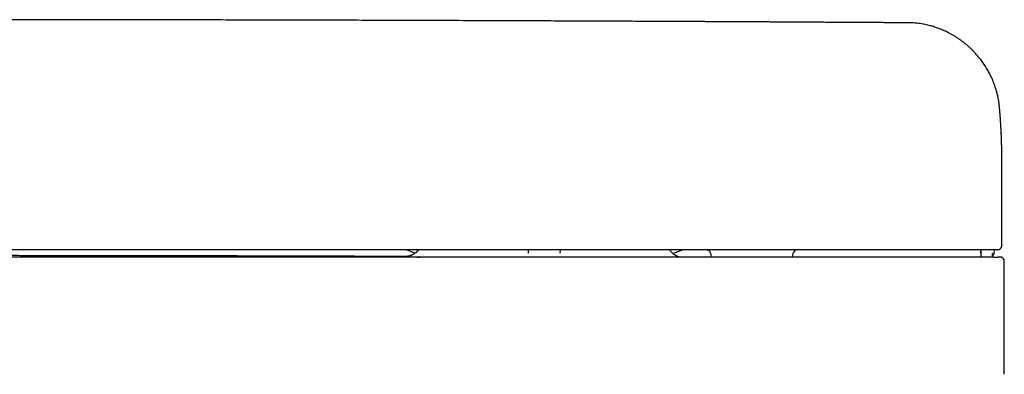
# Model space of a CAD drawing. Header units: millimetres. Extents: x 8 to 888, y 12 to 390.
# Tile 21 of 36: x 408 to 526, y 233 to 275. Entities that reach past the tile are written whole.
import ezdxf

# ---------------------------------------------------------------- set-up
doc = ezdxf.new("R2010")
doc.units = ezdxf.units.MM

msp = doc.modelspace()

# ---------------------------------------------------------------- linework, layer by layer
at = {"color": 7, "linetype": 'Continuous', "lineweight": 30}
for p, q in [((525.77, 258.62), (525.77, 258.64)), ((525.77, 248.17), (525.77, 258.62)), ((455.36, 247.28), (454.28, 247.67)), ((455.36, 247.28), (454.28, 247.67)), ((468.94, 247.27), (468.94, 247.67)), ((472.73, 247.67), (472.72, 247.27)), ((486.26, 247.24), (487.45, 247.67)), ((486.26, 247.24), (487.45, 247.67)), ((490.8, 247.26), (490.89, 246.79)), ((500.65, 246.79), (500.73, 247.26)), ((524.65, 246.96), (524.66, 247.25)), ((524.85, 247.26), (524.87, 247.67)), ((525.77, 248.17), (525.77, 248.17)), ((526.07, 232.75), (526.07, 246.29))]:
    msp.add_line(p, q, dxfattribs=at)
for centre, radius, start, end in [((490.31, 247.17), 0.5, 10, 90), ((501.22, 247.17), 0.5, 90, 170), ((523.54, 246.97), 0.3, 181.9987, 217.534), ((523.56, 246.97), 0.3, 181.9993, 217.5371), ((524.35, 246.97), 0.3, 322.4871, 357.9953)]:
    msp.add_arc(centre, radius, start, end, dxfattribs=at)
for points, knots in [([(514.65, 274.86), (514.38, 274.87), (513.85, 274.87), (513.04, 274.88), (512.25, 274.88), (511.46, 274.89), (510.68, 274.89), (509.92, 274.9), (509.18, 274.9), (508.44, 274.91), (507.67, 274.91), (506.87, 274.91), (506.04, 274.92), (505.22, 274.92), (504.41, 274.93), (503.62, 274.93), (502.85, 274.94), (502.08, 274.94), (501.34, 274.95), (500.6, 274.95), (499.89, 274.95), (499.18, 274.96), (498.51, 274.96), (497.86, 274.97), (497.23, 274.97), (496.62, 274.97), (496.03, 274.98), (495.43, 274.98), (494.84, 274.98), (494.24, 274.98), (493.67, 274.99), (493.1, 274.99), (492.56, 274.99), (492.03, 275), (491.53, 275), (491.06, 275), (490.59, 275), (490.14, 275.01), (489.7, 275.01), (489.28, 275.01), (488.87, 275.01), (488.47, 275.01), (488.07, 275.02), (487.31, 275.02), (486.14, 275.02), (484.57, 275.03), (482.98, 275.04), (481.37, 275.05), (479.75, 275.05), (478.13, 275.06), (476.51, 275.07), (474.88, 275.08), (473.26, 275.08), (469.22, 275.1), (462.78, 275.12), (453.94, 275.15), (444.88, 275.18), (435.62, 275.2), (426.15, 275.22), (416.67, 275.23), (407.2, 275.24), (397.53, 275.24), (387.68, 275.24), (377.63, 275.23), (367.58, 275.22), (357.53, 275.2), (347.48, 275.18), (338.01, 275.15), (331.53, 275.13), (328.03, 275.12), (326.94, 275.11), (325.85, 275.11), (324.76, 275.11), (323.69, 275.1), (322.62, 275.1), (321.57, 275.09), (320.53, 275.09), (319.51, 275.09), (318.49, 275.08), (317.49, 275.08), (316.52, 275.07), (315.58, 275.07), (314.68, 275.07), (313.78, 275.06), (312.89, 275.06), (312.21, 275.06), (311.72, 275.05), (311.43, 275.05), (311.13, 275.05), (310.82, 275.05), (310.5, 275.05), (310.15, 275.05), (309.77, 275.04), (309.36, 275.04), (308.93, 275.04), (308.48, 275.04), (308.02, 275.04), (307.55, 275.03), (307.05, 275.03), (306.55, 275.03), (306.03, 275.03), (305.49, 275.02), (304.94, 275.02), (304.38, 275.02), (303.81, 275.02), (303.21, 275.01), (302.61, 275.01), (301.99, 275.01), (301.36, 275), (300.73, 275), (300.11, 275), (299.49, 274.99), (298.86, 274.99), (298.22, 274.99), (297.57, 274.98), (296.88, 274.98), (296.16, 274.98), (295.41, 274.97), (294.64, 274.97), (293.86, 274.97), (293.07, 274.96), (292.26, 274.96), (291.46, 274.95), (290.67, 274.95), (289.89, 274.94), (289.1, 274.94), (288.3, 274.93), (287.48, 274.93), (286.66, 274.93), (285.82, 274.92), (284.97, 274.92), (284.11, 274.91), (283.23, 274.91), (282.35, 274.9), (281.47, 274.89), (280.59, 274.89), (279.72, 274.88), (278.85, 274.88), (277.97, 274.87), (277.38, 274.87), (277.08, 274.86)], [0, 0, 0, 0, 0.0033902, 0.0067777, 0.0101451, 0.0134765, 0.0167582, 0.0199355, 0.0230697, 0.0261607, 0.0292086, 0.0327809, 0.0362921, 0.0397422, 0.0431312, 0.0464591, 0.0497259, 0.0529317, 0.0560763, 0.0591598, 0.0621822, 0.0651435, 0.0680438, 0.0707223, 0.0733465, 0.0759164, 0.078432, 0.0808933, 0.0834444, 0.0859343, 0.0883632, 0.090731, 0.0930376, 0.0952832, 0.0973445, 0.0993514, 0.1013041, 0.1032024, 0.1050464, 0.1068361, 0.1085714, 0.1102525, 0.1118853, 0.1135126, 0.1199325, 0.1266098, 0.1333331, 0.1401022, 0.1469173, 0.1537782, 0.1605613, 0.1673887, 0.1742576, 0.1811357, 0.218355, 0.2555742, 0.2927934, 0.3326712, 0.372549, 0.4124268, 0.4523046, 0.4921824, 0.534477, 0.5767716, 0.6190663, 0.6613609, 0.7036555, 0.7459501, 0.780966, 0.7855514, 0.7901368, 0.7947222, 0.7993004, 0.8038316, 0.8083098, 0.8127349, 0.817107, 0.821426, 0.825692, 0.8299049, 0.8340648, 0.8379385, 0.8417649, 0.8455442, 0.8492764, 0.8529614, 0.8541766, 0.8553992, 0.8566611, 0.8579641, 0.8593082, 0.8606932, 0.8623782, 0.8641202, 0.8659192, 0.8677751, 0.8697277, 0.8717395, 0.8738107, 0.8759412, 0.8781311, 0.8803802, 0.8826887, 0.8850565, 0.8874836, 0.8899701, 0.8925159, 0.8951209, 0.8977854, 0.9005091, 0.903058, 0.9056567, 0.9083053, 0.9110037, 0.9137519, 0.91655, 0.9196594, 0.922828, 0.926056, 0.9293433, 0.9326899, 0.9360959, 0.9395611, 0.9427897, 0.9460682, 0.9493965, 0.9527746, 0.9562026, 0.9596804, 0.9632081, 0.9667856, 0.9704129, 0.97409, 0.977817, 0.9815939, 0.9852008, 0.9888577, 0.9925546, 0.9962747, 1, 1, 1, 1]), ([(525.48, 264.78), (525.48, 264.79), (525.48, 264.81), (525.48, 264.85), (525.47, 264.91), (525.46, 264.97), (525.46, 265.05), (525.44, 265.13), (525.43, 265.23), (525.42, 265.34), (525.4, 265.46), (525.38, 265.59), (525.35, 265.72), (525.33, 265.86), (525.29, 266.03), (525.25, 266.22), (525.19, 266.45), (525.14, 266.66), (525.08, 266.87), (525.01, 267.07), (524.95, 267.26), (524.89, 267.44), (524.83, 267.61), (524.76, 267.77), (524.7, 267.92), (524.63, 268.09), (524.54, 268.29), (524.43, 268.52), (524.31, 268.76), (524.18, 269), (524.04, 269.24), (523.89, 269.49), (523.74, 269.74), (523.58, 269.98), (523.41, 270.22), (523.23, 270.46), (523.04, 270.69), (522.85, 270.93), (522.63, 271.18), (522.39, 271.44), (522.12, 271.71), (521.84, 271.97), (521.56, 272.22), (521.27, 272.46), (520.98, 272.68), (520.69, 272.89), (520.4, 273.08), (520.11, 273.27), (519.81, 273.44), (519.53, 273.6), (519.26, 273.74), (519, 273.86), (518.72, 273.99), (518.45, 274.1), (518.19, 274.2), (517.95, 274.28), (517.69, 274.37), (517.43, 274.45), (517.15, 274.53), (516.87, 274.6), (516.57, 274.66), (516.27, 274.72), (515.96, 274.77), (515.64, 274.81), (515.32, 274.84), (514.99, 274.86), (514.77, 274.86), (514.65, 274.86)], [0, 0, 0, 0, 0.001442, 0.004218, 0.007678, 0.01183, 0.016591, 0.022023, 0.028126, 0.034899, 0.042341, 0.050304, 0.058905, 0.067616, 0.076158, 0.090996, 0.105286, 0.119028, 0.132224, 0.145124, 0.157454, 0.169215, 0.180405, 0.191026, 0.201087, 0.211126, 0.226215, 0.241878, 0.258116, 0.27493, 0.292319, 0.310283, 0.328823, 0.346322, 0.364304, 0.382767, 0.401643, 0.420511, 0.439294, 0.463075, 0.486716, 0.510211, 0.533562, 0.556772, 0.579844, 0.601472, 0.622979, 0.644366, 0.665635, 0.686806, 0.704111, 0.722113, 0.740811, 0.760204, 0.775928, 0.792081, 0.808662, 0.82567, 0.843427, 0.861628, 0.880272, 0.899361, 0.918896, 0.938517, 0.958573, 0.979066, 1, 1, 1, 1]), ([(525.77, 258.64), (525.77, 258.66), (525.77, 258.71), (525.77, 258.77), (525.77, 258.82), (525.77, 258.89), (525.77, 258.95), (525.77, 259), (525.77, 259.05), (525.77, 259.09), (525.76, 259.13), (525.76, 259.16), (525.76, 259.19), (525.76, 259.21), (525.76, 259.24), (525.76, 259.27), (525.76, 259.3), (525.76, 259.34), (525.76, 259.38), (525.76, 259.42), (525.76, 259.46), (525.76, 259.51), (525.76, 259.55), (525.76, 259.59), (525.76, 259.62), (525.76, 259.66), (525.76, 259.7), (525.76, 259.73), (525.76, 259.75), (525.76, 259.77), (525.76, 259.79), (525.76, 259.81), (525.76, 259.84), (525.76, 259.86), (525.75, 259.88), (525.75, 259.91), (525.75, 259.94), (525.75, 259.97), (525.75, 260.01), (525.75, 260.06), (525.75, 260.12), (525.75, 260.17), (525.75, 260.22), (525.75, 260.27), (525.74, 260.31), (525.74, 260.34), (525.74, 260.38), (525.74, 260.41), (525.74, 260.45), (525.74, 260.49), (525.74, 260.55), (525.74, 260.62), (525.73, 260.68), (525.73, 260.73), (525.73, 260.78), (525.73, 260.83), (525.73, 260.89), (525.72, 260.96), (525.72, 261.04), (525.72, 261.1), (525.72, 261.16), (525.72, 261.21), (525.71, 261.26), (525.71, 261.31), (525.71, 261.35), (525.71, 261.39), (525.71, 261.42), (525.71, 261.46), (525.7, 261.49), (525.7, 261.53), (525.7, 261.58), (525.7, 261.63), (525.7, 261.69), (525.69, 261.74), (525.69, 261.8), (525.69, 261.86), (525.68, 261.92), (525.68, 261.97), (525.68, 262), (525.68, 262.04), (525.68, 262.08), (525.67, 262.11), (525.67, 262.14), (525.67, 262.17), (525.67, 262.2), (525.67, 262.23), (525.67, 262.27), (525.66, 262.31), (525.66, 262.35), (525.66, 262.4), (525.66, 262.44), (525.65, 262.49), (525.65, 262.55), (525.65, 262.6), (525.64, 262.64), (525.64, 262.67), (525.64, 262.7), (525.64, 262.73), (525.64, 262.76), (525.64, 262.78), (525.63, 262.79), (525.63, 262.81), (525.63, 262.83), (525.63, 262.86), (525.63, 262.88), (525.63, 262.91), (525.63, 262.93), (525.62, 262.96), (525.62, 262.98), (525.62, 263), (525.62, 263.02), (525.62, 263.04), (525.62, 263.06), (525.62, 263.09), (525.61, 263.12), (525.61, 263.15), (525.61, 263.17), (525.61, 263.2), (525.61, 263.21), (525.61, 263.23), (525.6, 263.25), (525.6, 263.27), (525.6, 263.29), (525.6, 263.32), (525.6, 263.34), (525.6, 263.37), (525.6, 263.39), (525.59, 263.4), (525.59, 263.42), (525.59, 263.43), (525.59, 263.44), (525.59, 263.45), (525.59, 263.46), (525.59, 263.48), (525.59, 263.5), (525.59, 263.52), (525.58, 263.54), (525.58, 263.57), (525.58, 263.59), (525.58, 263.61), (525.58, 263.64), (525.58, 263.66), (525.57, 263.68), (525.57, 263.7), (525.57, 263.73), (525.57, 263.75), (525.57, 263.78), (525.56, 263.8), (525.56, 263.82), (525.56, 263.84), (525.56, 263.86), (525.56, 263.88), (525.56, 263.9), (525.56, 263.93), (525.55, 263.95), (525.55, 263.97), (525.55, 264), (525.55, 264.02), (525.55, 264.04), (525.54, 264.06), (525.54, 264.07), (525.54, 264.09), (525.54, 264.12), (525.54, 264.14), (525.54, 264.17), (525.53, 264.2), (525.53, 264.24), (525.53, 264.27), (525.52, 264.31), (525.52, 264.34), (525.52, 264.36), (525.52, 264.39), (525.52, 264.41), (525.51, 264.43), (525.51, 264.45), (525.51, 264.46), (525.51, 264.48), (525.51, 264.49), (525.51, 264.51), (525.51, 264.53), (525.5, 264.55), (525.5, 264.57), (525.5, 264.59), (525.5, 264.61), (525.5, 264.63), (525.5, 264.64), (525.49, 264.66), (525.49, 264.67), (525.49, 264.68), (525.49, 264.7), (525.49, 264.72), (525.49, 264.75), (525.48, 264.76), (525.48, 264.77)], [0, 0, 0, 0, 0.010087, 0.020456, 0.031079, 0.041936, 0.052994, 0.063869, 0.070889, 0.077783, 0.084345, 0.090334, 0.094635, 0.09859, 0.102639, 0.107038, 0.113144, 0.119818, 0.126936, 0.133948, 0.14111, 0.148083, 0.154861, 0.161759, 0.168223, 0.174254, 0.180038, 0.185848, 0.189312, 0.192786, 0.19627, 0.199764, 0.203448, 0.207498, 0.211653, 0.216132, 0.220937, 0.226067, 0.231456, 0.241044, 0.250525, 0.259711, 0.26834, 0.276411, 0.28271, 0.28864, 0.294396, 0.300027, 0.305534, 0.310915, 0.32332, 0.335878, 0.343969, 0.351993, 0.360308, 0.369034, 0.378172, 0.390511, 0.403016, 0.415723, 0.423593, 0.431683, 0.439993, 0.448143, 0.455787, 0.461437, 0.466775, 0.471962, 0.477213, 0.482528, 0.491292, 0.500222, 0.509318, 0.51864, 0.52831, 0.538331, 0.548561, 0.554763, 0.560877, 0.566903, 0.572803, 0.57834, 0.583385, 0.588039, 0.59244, 0.59718, 0.603274, 0.609933, 0.617119, 0.624301, 0.631304, 0.640205, 0.648847, 0.657575, 0.662889, 0.66826, 0.673557, 0.678416, 0.682819, 0.685454, 0.68812, 0.691107, 0.694416, 0.698049, 0.702004, 0.706474, 0.710586, 0.714314, 0.717658, 0.720618, 0.723549, 0.726865, 0.730955, 0.73551, 0.74044, 0.745052, 0.749199, 0.7523, 0.755078, 0.757711, 0.760691, 0.764048, 0.767781, 0.771646, 0.775776, 0.779553, 0.78283, 0.785608, 0.787376, 0.788863, 0.790406, 0.792234, 0.794348, 0.796748, 0.799942, 0.803532, 0.807155, 0.810511, 0.814845, 0.818638, 0.821892, 0.825196, 0.828964, 0.832459, 0.836277, 0.840393, 0.844398, 0.848151, 0.851651, 0.85472, 0.857565, 0.860486, 0.863825, 0.867581, 0.871359, 0.875313, 0.878994, 0.882378, 0.885465, 0.888255, 0.890748, 0.893921, 0.897336, 0.901018, 0.904969, 0.910964, 0.916776, 0.922315, 0.927631, 0.933119, 0.936344, 0.93965, 0.943038, 0.946295, 0.949265, 0.951948, 0.954343, 0.956768, 0.959249, 0.962017, 0.965072, 0.968413, 0.971836, 0.974886, 0.977547, 0.979819, 0.981721, 0.983777, 0.986222, 0.989055, 0.992278, 0.995889, 1, 1, 1, 1]), ([(524.54, 247.67), (521.18, 247.67), (514.45, 247.67), (504.36, 247.67), (494.27, 247.67), (484.19, 247.67), (474.1, 247.67), (464.01, 247.67), (453.92, 247.67), (443.68, 247.67), (433.27, 247.67), (422.7, 247.67), (412.13, 247.67), (401.56, 247.67), (390.99, 247.67), (380.43, 247.67), (369.86, 247.67), (359.29, 247.67), (348.72, 247.67), (338.15, 247.67), (327.59, 247.67), (317.22, 247.67), (307.05, 247.67), (297.09, 247.67), (287.12, 247.67), (277.16, 247.67), (270.52, 247.67), (267.2, 247.67)], [0, 0, 0, 0, 0.039203, 0.078405, 0.117606, 0.156807, 0.196007, 0.235207, 0.274407, 0.313606, 0.354672, 0.395737, 0.436802, 0.477867, 0.518933, 0.559998, 0.601063, 0.642128, 0.683194, 0.72426, 0.765326, 0.806393, 0.845113, 0.883834, 0.922555, 0.961277, 1, 1, 1, 1]), ([(455.75, 247.67), (455.74, 247.66), (455.71, 247.62), (455.66, 247.56), (455.59, 247.48), (455.52, 247.41), (455.45, 247.35), (455.37, 247.28), (455.27, 247.21), (455.19, 247.16), (455.11, 247.11), (455.05, 247.08), (454.99, 247.05), (454.93, 247.02), (454.86, 246.99), (454.79, 246.97), (454.73, 246.95), (454.68, 246.93), (454.64, 246.92), (454.6, 246.91), (454.55, 246.9), (454.51, 246.9), (454.48, 246.89), (454.44, 246.88), (454.4, 246.88), (454.37, 246.87), (454.34, 246.87), (454.32, 246.87), (454.3, 246.87), (454.28, 246.87), (454.27, 246.86), (454.26, 246.86), (454.25, 246.86), (454.24, 246.86), (454.24, 246.86), (454.24, 246.86), (454.24, 246.86)], [0, 0, 0, 0, 0.016015, 0.055787, 0.093975, 0.130561, 0.16873, 0.210478, 0.255777, 0.304557, 0.330225, 0.356721, 0.384025, 0.412114, 0.440964, 0.470545, 0.500942, 0.519547, 0.53916, 0.560028, 0.582362, 0.606339, 0.632105, 0.65978, 0.689467, 0.72125, 0.741356, 0.762257, 0.784465, 0.810059, 0.839418, 0.8684, 0.900437, 0.935569, 0.97383, 1, 1, 1, 1]), ([(487.06, 246.79), (487.04, 246.79), (487.01, 246.8), (486.95, 246.82), (486.86, 246.85), (486.78, 246.89), (486.7, 246.93), (486.62, 246.97), (486.54, 247.02), (486.45, 247.08), (486.36, 247.15), (486.27, 247.22), (486.18, 247.31), (486.09, 247.41), (486.01, 247.51), (485.94, 247.6), (485.91, 247.66), (485.9, 247.67)], [0, 0, 0, 0, 0.024422, 0.0798556, 0.137227, 0.2014154, 0.2578978, 0.3189862, 0.384702, 0.4550403, 0.5299647, 0.609401, 0.6932317, 0.7812902, 0.8733569, 0.9691557, 1, 1, 1, 1]), ([(523.21, 247.67), (523.22, 247.61), (523.22, 247.5), (523.23, 247.32), (523.23, 247.14), (523.24, 247.02), (523.24, 246.96)], [0, 0, 0, 0, 0.238411, 0.494439, 0.750429, 1, 1, 1, 1]), ([(523.24, 247.67), (523.24, 247.61), (523.25, 247.5), (523.25, 247.32), (523.26, 247.14), (523.26, 247.02), (523.26, 246.96)], [0, 0, 0, 0, 0.239288, 0.494971, 0.750631, 1, 1, 1, 1]), ([(525.03, 247.67), (525.03, 247.67), (525.03, 247.67), (525.03, 247.67), (525.03, 247.67), (525.03, 247.67), (525.03, 247.67), (525.03, 247.67), (525.02, 247.67), (525.02, 247.67), (525.02, 247.67), (525.01, 247.67), (524.99, 247.67), (524.96, 247.67), (524.92, 247.67), (524.88, 247.67), (524.83, 247.67), (524.78, 247.67), (524.72, 247.67), (524.66, 247.67), (524.6, 247.67), (524.56, 247.67), (524.54, 247.67)], [0, 0, 0, 0, 0.000188, 0.000389, 0.000874, 0.002339, 0.007651, 0.033422, 0.053551, 0.072061, 0.090549, 0.148298, 0.251334, 0.334598, 0.417342, 0.50094, 0.584143, 0.666872, 0.750505, 0.833798, 0.916503, 1, 1, 1, 1]), ([(524.65, 246.99), (524.65, 246.99), (524.65, 246.99), (524.67, 246.99), (524.69, 247), (524.72, 247.02), (524.74, 247.04), (524.76, 247.05), (524.78, 247.07), (524.8, 247.1), (524.82, 247.13), (524.84, 247.17), (524.85, 247.21), (524.85, 247.24), (524.85, 247.26)], [0, 0, 0, 0, 0.009111, 0.024406, 0.124876, 0.229732, 0.287273, 0.356783, 0.438492, 0.53203, 0.636567, 0.750746, 0.872676, 1, 1, 1, 1]), ([(525.27, 247.67), (525.27, 247.67), (525.26, 247.67), (525.24, 247.67), (525.21, 247.67), (525.18, 247.67), (525.14, 247.67), (525.11, 247.67), (525.09, 247.67), (525.07, 247.67), (525.06, 247.67), (525.06, 247.67), (525.06, 247.67), (525.06, 247.67), (525.06, 247.67), (525.06, 247.67), (525.06, 247.67), (525.06, 247.67), (525.06, 247.67), (525.05, 247.67), (525.05, 247.67), (525.05, 247.67), (525.04, 247.67), (525.04, 247.67), (525.04, 247.67), (525.04, 247.67), (525.03, 247.67), (525.03, 247.67), (525.03, 247.67), (525.03, 247.67), (525.03, 247.67), (525.03, 247.67)], [0, 0, 0, 0, 0.166648, 0.333314, 0.499999, 0.624977, 0.749999, 0.812477, 0.874998, 0.909977, 0.925385, 0.932168, 0.932929, 0.933691, 0.934452, 0.935214, 0.935975, 0.936737, 0.937499, 0.946238, 0.954336, 0.961791, 0.968605, 0.974776, 0.980305, 0.985193, 0.989438, 0.993042, 0.996003, 0.998323, 1, 1, 1, 1]), ([(525.27, 247.67), (525.27, 247.67), (525.28, 247.67), (525.29, 247.67), (525.3, 247.67), (525.32, 247.67), (525.32, 247.67), (525.33, 247.67), (525.34, 247.67), (525.34, 247.68), (525.34, 247.68), (525.35, 247.68), (525.35, 247.68), (525.35, 247.68), (525.35, 247.68), (525.36, 247.68), (525.36, 247.68), (525.36, 247.68), (525.38, 247.68), (525.4, 247.69), (525.43, 247.7), (525.49, 247.72), (525.54, 247.75), (525.57, 247.78), (525.6, 247.81), (525.64, 247.84), (525.67, 247.89), (525.71, 247.94), (525.74, 248), (525.75, 248.06), (525.76, 248.11), (525.77, 248.15), (525.77, 248.17)], [0, 0, 0, 0, 0.095481, 0.179119, 0.25092, 0.310894, 0.359055, 0.383169, 0.402694, 0.417654, 0.428111, 0.431703, 0.43428, 0.435242, 0.436045, 0.439045, 0.441423, 0.44572, 0.453553, 0.468056, 0.495605, 0.55226, 0.607761, 0.635522, 0.668482, 0.708051, 0.754201, 0.806847, 0.865897, 0.908851, 0.954766, 1, 1, 1, 1]), ([(454.25, 246.86), (453.81, 246.87), (453.13, 246.87), (452.2, 246.87), (451.45, 246.87), (450.71, 246.88), (449.96, 246.88), (449.21, 246.88), (448.42, 246.88), (447.6, 246.89), (446.75, 246.89), (445.91, 246.89), (445.08, 246.89), (444.25, 246.9), (443.44, 246.9), (442.64, 246.9), (441.85, 246.9), (441.08, 246.91), (440.33, 246.91), (439.6, 246.91), (438.88, 246.91), (438.17, 246.91), (437.47, 246.92), (436.77, 246.92), (436.09, 246.92), (435.42, 246.92), (434.77, 246.92), (434.13, 246.92), (433.52, 246.93), (432.93, 246.93), (432.36, 246.93), (431.81, 246.93), (431.26, 246.93), (430.73, 246.93), (430.24, 246.93), (429.77, 246.93), (429.33, 246.93), (428.98, 246.94), (428.71, 246.94), (428.51, 246.94), (428.32, 246.94), (428.12, 246.94), (427.9, 246.94), (427.66, 246.94), (427.38, 246.94), (427.09, 246.94), (426.78, 246.94), (426.47, 246.94), (426.14, 246.94), (425.8, 246.94), (425.44, 246.94), (425.08, 246.94), (424.69, 246.94), (424.29, 246.94), (423.88, 246.94), (423.45, 246.95), (423.01, 246.95), (422.55, 246.95), (422.09, 246.95), (421.64, 246.95), (421.19, 246.95), (420.73, 246.95), (420.26, 246.95), (419.78, 246.95), (419.28, 246.95), (418.76, 246.95), (418.21, 246.95), (417.62, 246.95), (417.03, 246.96), (416.42, 246.96), (415.79, 246.96), (415.15, 246.96), (414.5, 246.96), (413.84, 246.96), (413.16, 246.96), (412.47, 246.96), (411.77, 246.96), (411.07, 246.96), (410.35, 246.96), (409.61, 246.96), (408.85, 246.96), (408.08, 246.96), (407.29, 246.97), (406.49, 246.97), (405.68, 246.97), (404.86, 246.97), (404.03, 246.97), (403.19, 246.97), (402.34, 246.97), (401.46, 246.97), (400.56, 246.97), (399.65, 246.97), (398.72, 246.97), (397.78, 246.97), (396.83, 246.97), (396.19, 246.97), (395.87, 246.97)], [0, 0, 0, 0, 0.022319, 0.035078, 0.047866, 0.060683, 0.07353, 0.086397, 0.099151, 0.113974, 0.128572, 0.142946, 0.157096, 0.171272, 0.185215, 0.198925, 0.212403, 0.225647, 0.238429, 0.250985, 0.263318, 0.275425, 0.287548, 0.299437, 0.311093, 0.322514, 0.333702, 0.344656, 0.355376, 0.36529, 0.374995, 0.384492, 0.39378, 0.402859, 0.411729, 0.419362, 0.426833, 0.434143, 0.437533, 0.440887, 0.444205, 0.447495, 0.450884, 0.455408, 0.460166, 0.465158, 0.470385, 0.475847, 0.481439, 0.487257, 0.493301, 0.499572, 0.506203, 0.513071, 0.520173, 0.527511, 0.535085, 0.542894, 0.550939, 0.55844, 0.566134, 0.574023, 0.582105, 0.590381, 0.598851, 0.607515, 0.617269, 0.627257, 0.63748, 0.647937, 0.658629, 0.669555, 0.680715, 0.692111, 0.70374, 0.715604, 0.727485, 0.739591, 0.751924, 0.764483, 0.777503, 0.790757, 0.804245, 0.817968, 0.831926, 0.845863, 0.860025, 0.874414, 0.889029, 0.904176, 0.919558, 0.935175, 0.951028, 0.967117, 0.983441, 1, 1, 1, 1]), ([(524.81, 246.79), (521.78, 246.79), (515.73, 246.79), (506.66, 246.79), (497.59, 246.79), (488.53, 246.79), (479.49, 246.79), (470.45, 246.79), (461.42, 246.79), (452.25, 246.79), (442.95, 246.79), (433.52, 246.79), (424.09, 246.79), (414.67, 246.79), (405.27, 246.79), (399, 246.79), (395.87, 246.79)], [0, 0, 0, 0, 0.070435, 0.140805, 0.211108, 0.281346, 0.351519, 0.421626, 0.491667, 0.561643, 0.634881, 0.708048, 0.781143, 0.854166, 0.927119, 1, 1, 1, 1]), ([(454.24, 246.86), (454.23, 246.86), (454.2, 246.86), (454.16, 246.86), (454.13, 246.86), (454.13, 246.86), (454.15, 246.86), (454.19, 246.85), (454.26, 246.85), (454.35, 246.84), (454.46, 246.84), (454.59, 246.83), (454.75, 246.83), (454.92, 246.82), (455.12, 246.81), (455.34, 246.81), (455.58, 246.8), (455.78, 246.79), (455.92, 246.79), (455.95, 246.79)], [0, 0, 0, 0, 0.025271, 0.088468, 0.151751, 0.214686, 0.277615, 0.340624, 0.403798, 0.46722, 0.530975, 0.594228, 0.657424, 0.720639, 0.783954, 0.847447, 0.911196, 0.974982, 1, 1, 1, 1]), ([(523.27, 246.96), (523.28, 246.94), (523.28, 246.91), (523.29, 246.87), (523.31, 246.83), (523.32, 246.8), (523.33, 246.79), (523.33, 246.79)], [0, 0, 0, 0, 0.2571481, 0.5063896, 0.7429188, 0.962745, 1, 1, 1, 1]), ([(523.27, 246.96), (523.27, 246.96), (523.27, 246.96), (523.27, 246.96), (523.27, 246.96), (523.27, 246.96)], [0, 0, 0, 0, 0.420617, 0.967164, 1, 1, 1, 1]), ([(524.81, 246.79), (524.83, 246.79), (524.87, 246.79), (524.94, 246.79), (525, 246.79), (525.06, 246.79), (525.12, 246.79), (525.17, 246.79), (525.21, 246.79), (525.25, 246.79), (525.28, 246.79), (525.3, 246.79), (525.32, 246.79), (525.32, 246.79), (525.32, 246.79)], [0, 0, 0, 0, 0.082895, 0.165675, 0.249692, 0.332118, 0.414924, 0.499487, 0.581896, 0.664716, 0.749322, 0.832635, 0.915721, 1, 1, 1, 1]), ([(525.57, 246.79), (525.57, 246.79), (525.57, 246.79), (525.55, 246.79), (525.53, 246.79), (525.49, 246.79), (525.45, 246.79), (525.39, 246.79), (525.34, 246.79), (525.32, 246.79)], [0, 0, 0, 0, 0.119878, 0.266552, 0.41323, 0.559911, 0.706599, 0.853295, 1, 1, 1, 1]), ([(526.07, 246.29), (526.07, 246.31), (526.06, 246.36), (526.05, 246.42), (526.03, 246.48), (526, 246.53), (525.98, 246.57), (525.95, 246.6), (525.93, 246.63), (525.89, 246.67), (525.85, 246.7), (525.82, 246.72), (525.8, 246.73), (525.78, 246.74), (525.76, 246.75), (525.74, 246.76), (525.71, 246.77), (525.69, 246.77), (525.66, 246.78), (525.63, 246.78), (525.6, 246.79), (525.58, 246.79), (525.57, 246.79)], [0, 0, 0, 0, 0.072068, 0.139985, 0.202457, 0.258459, 0.307256, 0.348382, 0.385032, 0.421655, 0.494455, 0.530496, 0.548541, 0.569494, 0.596265, 0.630083, 0.671537, 0.720924, 0.778401, 0.844051, 0.917912, 1, 1, 1, 1])]:
    msp.add_open_spline(points, degree=3, knots=knots, dxfattribs=at)

doc.saveas('drawing.dxf')
